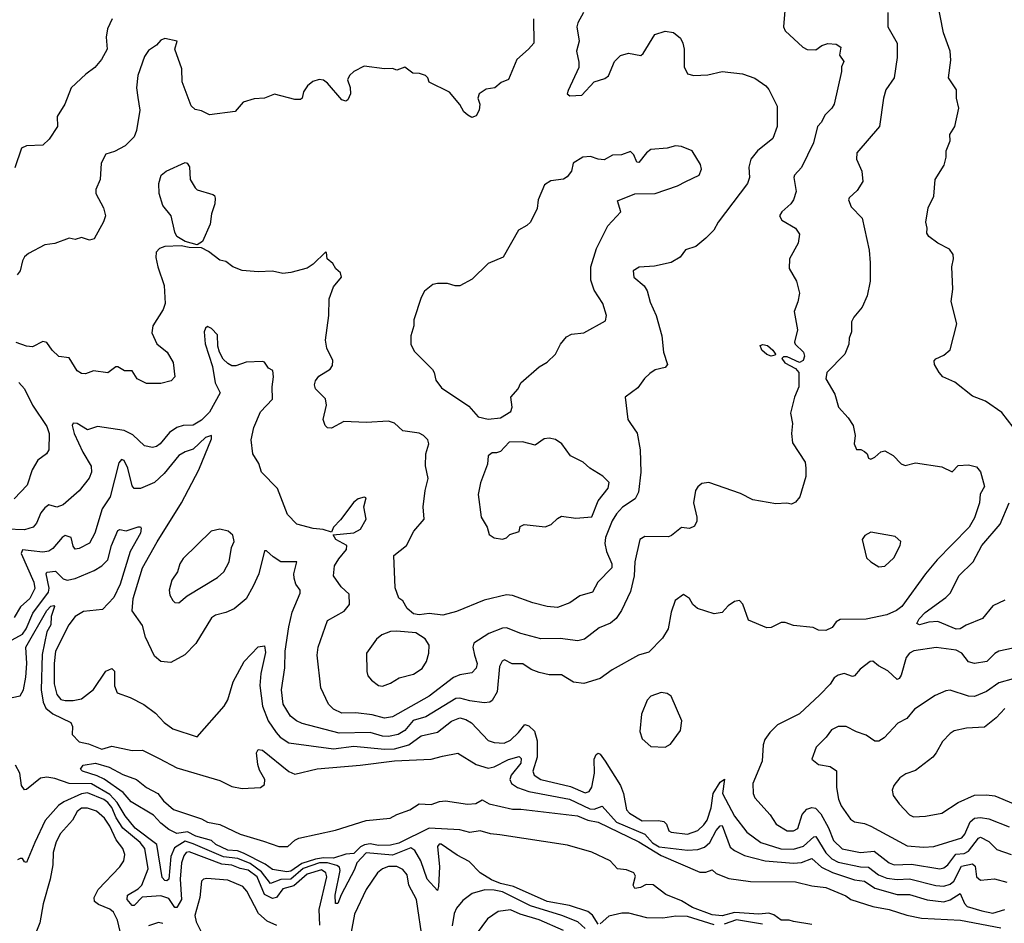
# Model space of a CAD drawing. Extents: x 1995161 to 2088924, y 769148 to 906007.
# Tile 130 of 256: x 2019012 to 2023852, y 844287 to 848730. Entities that reach past the tile are written whole.
import ezdxf

# ---------------------------------------------------------------- set-up
doc = ezdxf.new("R2010")
doc.units = 0

msp = doc.modelspace()

# ---------------------------------------------------------------- linework, layer by layer
at = {"layer": '0CON20XD'}
for points in [[(2023895, 846726), (2023839.1, 846799.1), (2023760, 846855), (2023695, 846879.5), (2023608.4, 846948.4), (2023550, 846975), (2023530.8, 846995), (2023508.8, 847035), (2023506.7, 847053.3), (2023515, 847062.5), (2023555, 847081.2), (2023585, 847107.5), (2023618.8, 847235), (2023590.6, 847345), (2023598.6, 847405), (2023593.8, 847515), (2023602, 847555), (2023600, 847575), (2023581.7, 847601.7), (2023525, 847631.2), (2023480, 847665), (2023470.7, 847680.7), (2023473.3, 847705), (2023466, 847735), (2023477.1, 847805), (2023505, 847862.5), (2023511.2, 847945), (2023555.8, 848014.2), (2023566.2, 848055), (2023566.7, 848085), (2023586.1, 848133.9), (2023583.8, 848165), (2023608.8, 848205), (2023627.5, 848295), (2023616.7, 848345), (2023616, 848385), (2023577.1, 848445), (2023588.3, 848531.7), (2023586.2, 848575), (2023552.7, 848665), (2023520, 848835)], [(2023279.2, 848765), (2023279.4, 848695), (2023325.5, 848615), (2023325.6, 848545), (2023310, 848445), (2023270, 848385), (2023257.3, 848345), (2023237.5, 848205), (2023126.7, 848075), (2023125.6, 848045), (2023151.2, 847985), (2023155.8, 847935), (2023129.1, 847890.9), (2023088.8, 847855), (2023086.2, 847845), (2023099.5, 847809.5), (2023153.9, 847753.9), (2023187.4, 847597.4), (2023193.1, 847535), (2023192.5, 847445), (2023178.3, 847371.7), (2023153.2, 847316.8), (2023112.1, 847267.9), (2023100.8, 847245), (2023100, 847195), (2023089.2, 847165), (2023088, 847135), (2023067.5, 847085), (2022978.8, 846995), (2022974.4, 846965), (2023018.6, 846888.6), (2023036, 846825), (2023085, 846772), (2023108.1, 846735), (2023118.6, 846685), (2023114.2, 846644.2), (2023125, 846617.5), (2023146.4, 846616.4), (2023165, 846607.5), (2023177.5, 846595), (2023183.6, 846573.6), (2023195, 846570), (2023215, 846578.8), (2023245, 846606), (2023265, 846610), (2023305, 846587.1), (2023345, 846545.8), (2023365, 846538), (2023415, 846552), (2023545, 846532), (2023595, 846507.5), (2023625, 846538), (2023675, 846540.8), (2023715, 846531.2), (2023735, 846507.5), (2023754, 846435), (2023733.1, 846396.9), (2023730, 846355), (2023705, 846281.2), (2023679.4, 846235), (2023595, 846150), (2023522.1, 846075), (2023464.6, 846005), (2023347.9, 845845), (2023321.1, 845825), (2023275, 845803.5), (2023173.1, 845783.1), (2023045, 845781.2), (2023025, 845770), (2023005, 845742.5), (2022975, 845727.5), (2022938.3, 845728.3), (2022911.7, 845741.7), (2022815, 845752), (2022775, 845766.7), (2022755, 845766.7), (2022705, 845742.5), (2022685, 845740), (2022595, 845777.5), (2022565.9, 845855.9), (2022550, 845875), (2022525, 845870), (2022495, 845848.8), (2022465, 845816.2), (2022425, 845808.8), (2022344.5, 845834.5), (2022321.2, 845855), (2022303.8, 845885), (2022275, 845903.3), (2022234, 845875), (2022215, 845817.5), (2022200, 845735), (2022171.3, 845688.7), (2022105, 845620), (2022054.4, 845605.6), (2021925, 845534.3), (2021865, 845490.6), (2021785, 845466.9), (2021735, 845472.5), (2021675, 845509.4), (2021615, 845508.5), (2021565, 845520), (2021526, 845536), (2021485, 845562.5), (2021433.4, 845563.4), (2021395, 845582.5), (2021383.7, 845576.3), (2021370.8, 845549.2), (2021358.7, 845425), (2021335, 845382.2), (2021323.3, 845375), (2021295, 845372), (2021225, 845380.5), (2021175, 845394.7), (2021155, 845393.1), (2021008.1, 845301.9), (2020946.2, 845283.8), (2020904.6, 845235.4), (2020872.9, 845215), (2020824.8, 845205.2), (2020795, 845207.8), (2020735, 845225.9), (2020582.9, 845222.9), (2020400.3, 845270.3), (2020372.2, 845282.2), (2020342.9, 845305), (2020307.4, 845365), (2020299.5, 845435), (2020315.8, 845544.2), (2020316.7, 845625), (2020335.4, 845745), (2020352.1, 845817.9), (2020391.1, 845911.1), (2020390, 845925), (2020369.6, 845955), (2020360.4, 845985), (2020359.3, 846005), (2020374.1, 846064.1), (2020295, 846065.4), (2020258.4, 846088.4), (2020225, 846119.2), (2020215, 846118), (2020187.7, 846005), (2020159.6, 845945), (2020125, 845882.5), (2020066.3, 845833.7), (2020025.3, 845814.7), (2019975, 845802.2), (2019955, 845790), (2019877.4, 845662.6), (2019823.4, 845606.6), (2019755, 845570), (2019705, 845574.2), (2019675, 845601.2), (2019630, 845695), (2019615, 845751.2), (2019565, 845823.3), (2019569.7, 845885), (2019616, 846035), (2019687.3, 846162.7), (2019807, 846355), (2019892.3, 846517.7), (2019955, 846668.8), (2019955, 846685.6), (2019925, 846675.4), (2019865, 846617.9), (2019825, 846605.4), (2019795, 846587.9), (2019721.5, 846498.5), (2019675.4, 846455), (2019605, 846424.6), (2019575.5, 846425.5), (2019565, 846437.5), (2019543.2, 846525), (2019525, 846562.9), (2019512.5, 846567.5), (2019498.9, 846551.1), (2019455.9, 846385), (2019417.7, 846325), (2019381.1, 846205), (2019355, 846157.1), (2019305, 846130.6), (2019285, 846127.5), (2019275, 846142), (2019264.6, 846184.6), (2019235, 846194.5), (2019220, 846185), (2019175, 846129.6), (2019155, 846116.7), (2019125, 846111.7), (2019068.6, 846118.6)], [(2022772.5, 848775), (2022766, 848695), (2022774.2, 848675), (2022861.2, 848595), (2022883, 848583), (2022925, 848582.5), (2022955, 848603.3), (2022985, 848613.3), (2023025, 848610), (2023047.5, 848595), (2023042.5, 848555), (2023062.5, 848525), (2023051.7, 848498.3), (2023051.2, 848475), (2023015.6, 848315), (2023004.3, 848295), (2022969.3, 848260.7), (2022953.7, 848226.3), (2022933.6, 848205), (2022913.1, 848125), (2022855, 848004.2), (2022820, 847965), (2022816.9, 847955), (2022828.1, 847885), (2022815.6, 847845), (2022801.9, 847825), (2022757.5, 847785), (2022746.2, 847765), (2022758.8, 847745), (2022825.6, 847705), (2022844.5, 847675), (2022838.7, 847631.3), (2022795.7, 847555), (2022795, 847507.5), (2022830, 847445), (2022844.4, 847385), (2022837.5, 847342.5), (2022818.6, 847295), (2022835.8, 847205), (2022820, 847145), (2022824.1, 847134.1), (2022864.2, 847095), (2022869.1, 847075), (2022862.5, 847055), (2022845, 847044), (2022785, 847072.5), (2022766.7, 847073.3), (2022757.5, 847065), (2022772.6, 847042.6), (2022825.7, 847015.7), (2022842, 846995), (2022841.9, 846925), (2022820.8, 846875), (2022801.4, 846795), (2022811.2, 846745), (2022806, 846695), (2022810.3, 846650.3), (2022872.5, 846555), (2022876.2, 846525), (2022876.1, 846483.9), (2022847.5, 846385), (2022825, 846357.5), (2022805, 846347.5), (2022783.6, 846353.6), (2022729.3, 846349.3), (2022615, 846369.2), (2022555, 846400), (2022400, 846455), (2022365, 846450), (2022345, 846433.3), (2022334.3, 846415.7), (2022324, 846355), (2022340.8, 846285), (2022340, 846265), (2022329.5, 846240.5), (2022305, 846228.8), (2022265, 846233.8), (2022216.7, 846193.3), (2022201.7, 846188.3), (2022085, 846189.4), (2022060, 846175), (2022035.3, 846065), (2022032.3, 845995), (2022015, 845918.8), (2021970, 845825), (2021943.2, 845786.8), (2021916.6, 845763.4), (2021859.8, 845740.2), (2021788, 845685), (2021755, 845676.2), (2021668.1, 845688.1), (2021573.9, 845686.1), (2021475, 845712.7), (2021405, 845740.7), (2021385, 845739.1), (2021317.7, 845712.3), (2021244.4, 845665), (2021238.9, 845645), (2021247.5, 845605), (2021260.8, 845565), (2021255, 845542.5), (2021235, 845519.4), (2021175, 845508.5), (2021145, 845496), (2021025, 845404.7), (2020845, 845302), (2020805, 845296.5), (2020745, 845311.6), (2020665, 845321.8), (2020595, 845320.4), (2020555, 845340.5), (2020530.6, 845365), (2020492.5, 845445), (2020473.8, 845605), (2020478.5, 845645), (2020525, 845776.2), (2020607.4, 845822.6), (2020633.5, 845855), (2020631.1, 845905), (2020591.5, 845941.5), (2020554.3, 845995), (2020558.6, 846045), (2020580.8, 846079.2)], [(2021783.9, 848766.1), (2021755.5, 848715), (2021750.8, 848695), (2021762.3, 848625), (2021749.6, 848575), (2021760.6, 848520.6), (2021759.6, 848495), (2021707.8, 848382.2), (2021703.8, 848365), (2021715.9, 848355.9), (2021775, 848358.6), (2021835.8, 848425), (2021888.9, 848441.1), (2021906.2, 848453.8), (2021935.8, 848525), (2021965, 848554.3), (2022005, 848566), (2022065, 848553.8), (2022076.6, 848563.4), (2022133.2, 848656.8), (2022185, 848674), (2022225, 848667.5), (2022259.4, 848639.4), (2022272.2, 848615), (2022277.9, 848585), (2022277.6, 848497.6), (2022295, 848464), (2022325, 848455.7), (2022395, 848459.2), (2022465, 848475.7), (2022565, 848464.3), (2022625, 848442.5), (2022680, 848405), (2022695, 848386.7), (2022735.8, 848305), (2022735.6, 848205), (2022713.8, 848146.2), (2022638.5, 848085), (2022605.3, 848044.7), (2022595.5, 848005), (2022599.5, 847955), (2022588.9, 847925), (2022445.6, 847735), (2022424.4, 847695.6), (2022384.5, 847655.5), (2022335.7, 847614.3), (2022285, 847598.8), (2022257.7, 847562.3), (2022215, 847536.7), (2022132.4, 847517.6), (2022056.3, 847513.7), (2022028.1, 847495), (2022031.5, 847465), (2022080.9, 847420.9), (2022096.5, 847396.5), (2022111.2, 847341.2), (2022140.4, 847275), (2022168.6, 847175), (2022176.2, 847095), (2022196.2, 847035), (2022185, 847020), (2022135, 847008.8), (2022109.7, 846990.3), (2022083.5, 846966.5), (2022049.8, 846920.2), (2021987.5, 846875), (2022001.1, 846765), (2022015, 846744.4), (2022046.8, 846696.8), (2022061.9, 846615), (2022065.5, 846505), (2022053.3, 846406.7), (2022037.5, 846375), (2021975, 846333.8), (2021945, 846300.4), (2021925, 846266.2), (2021891.8, 846185), (2021887.9, 846155), (2021896.4, 846115), (2021922.4, 846055), (2021922.2, 846035), (2021853.6, 845965), (2021828, 845915), (2021765, 845896.7), (2021716.6, 845863.4), (2021655, 845840.8), (2021605, 845844.4), (2021535, 845862.5), (2021435, 845899.2), (2021405, 845901.9), (2021295, 845875.5), (2021159.3, 845820.7)], [(2019466.9, 848735), (2019444, 848685), (2019437.5, 848645), (2019441.2, 848585), (2019414.2, 848535), (2019382, 848495), (2019337, 848463), (2019264.2, 848395), (2019233.5, 848315), (2019195.8, 848255), (2019197.1, 848205), (2019157.4, 848142.6), (2019125, 848112.5), (2019045, 848110), (2019021.1, 848098.9), (2018988, 848002)], [(2021537.5, 848735), (2021539.2, 848615), (2021513.8, 848585), (2021456, 848535), (2021415, 848436), (2021378.8, 848421.2), (2021347.5, 848395), (2021305, 848388), (2021271.2, 848365), (2021263.8, 848345), (2021274, 848315), (2021270.8, 848285), (2021255, 848256.7), (2021235, 848250), (2021215, 848260), (2021195, 848276.7), (2021175, 848313.3), (2021125, 848373.8), (2021025, 848423.8), (2021017.5, 848445), (2021006.1, 848456.1), (2020976.4, 848466.4), (2020945, 848467.5), (2020905, 848496.7), (2020865, 848482.5), (2020845, 848490), (2020805, 848488.8), (2020705, 848502.5), (2020653.8, 848476.2), (2020632.5, 848455), (2020624, 848435), (2020636.1, 848396.1), (2020637.5, 848365), (2020625, 848336.7), (2020615, 848328.8), (2020595, 848336.2), (2020525, 848418.8), (2020505, 848433.3), (2020484.2, 848435.8), (2020453, 848427), (2020426.2, 848405), (2020407.5, 848375), (2020400, 848345), (2020391.7, 848338.3), (2020365, 848337.5), (2020265, 848363.3), (2020216, 848344), (2020165, 848340.6), (2020111.2, 848325), (2020070.5, 848279.5), (2019945, 848262.9), (2019905, 848282.5), (2019875, 848289.2), (2019855, 848306), (2019810.5, 848425), (2019808.7, 848488.7), (2019773.8, 848585), (2019786, 848625), (2019725, 848636.9), (2019705, 848629.2), (2019684.3, 848605.7), (2019645, 848579.2), (2019625, 848550), (2019593.3, 848455), (2019586.9, 848395), (2019591.9, 848348.1), (2019602.5, 848285), (2019586.5, 848185), (2019575.3, 848154.7), (2019530, 848110), (2019477.6, 848082.4), (2019435, 848068.8), (2019411.9, 848025), (2019407.5, 847945), (2019386, 847895), (2019385.9, 847875.9), (2019424, 847805), (2019433.3, 847765), (2019423.9, 847736.1), (2019377.7, 847652.3), (2019355, 847646.7), (2019315, 847660), (2019285, 847650), (2019255, 847656.7), (2019185, 847630), (2019135, 847623.3), (2019055, 847580), (2019036.3, 847563.7), (2019025.6, 847545), (2019014.3, 847495), (2019000, 847475)], [(2021315, 846765.6), (2021375, 846772), (2021426.7, 846803.3), (2021433.1, 846825), (2021425.6, 846875), (2021462.2, 846915), (2021475.8, 846945), (2021565, 847024), (2021604.5, 847045.5), (2021645, 847086), (2021670, 847135), (2021699.4, 847170.6), (2021725, 847184.2), (2021785, 847191.2), (2021890.7, 847249.3), (2021896.2, 847275), (2021878.8, 847335), (2021835, 847400), (2021818.8, 847448.8), (2021819.4, 847515), (2021847.5, 847605), (2021903.2, 847716.8), (2021966.2, 847785), (2021950.8, 847839.2), (2022035, 847873.3), (2022135, 847876.2), (2022245, 847912.5), (2022285.6, 847934.4), (2022352.5, 847965), (2022363.3, 847995), (2022357.7, 848017.7), (2022317.5, 848085), (2022265, 848107.5), (2022235, 848110), (2022195, 848098), (2022115, 848091.2), (2022093.3, 848075), (2022055, 848027.5), (2022045, 848030), (2022031.2, 848065), (2022015, 848082.5), (2021970, 848065), (2021925.9, 848064.1), (2021885, 848041.2), (2021855, 848043.8), (2021818.3, 848058.3), (2021780, 848055), (2021732.5, 848025), (2021723.8, 847985), (2021702.3, 847957.7), (2021685, 847946.7), (2021622.7, 847937.3), (2021591.9, 847918.1), (2021561.2, 847845), (2021555, 847802.5), (2021522.5, 847735), (2021505, 847717.5), (2021463.3, 847695), (2021387.7, 847562.3), (2021315, 847531.2), (2021236.7, 847455), (2021175, 847422), (2021152.3, 847422.3), (2021115, 847433.8), (2021065, 847433.8), (2021042.3, 847427.7), (2021002.5, 847395), (2020986.2, 847363.8), (2020950, 847255), (2020950, 847225), (2020934.1, 847175.9), (2020934, 847135), (2020951.2, 847101.2), (2021040.3, 847010.3), (2021050, 846995), (2021057, 846957), (2021085, 846920), (2021219.3, 846829.3), (2021265, 846778), (2021315, 846765.6)], [(2019885, 847622.5), (2019825, 847639.2), (2019784.7, 847664.7), (2019774.4, 847685), (2019755.8, 847765), (2019716.2, 847816.2), (2019698.2, 847875), (2019695.6, 847925), (2019707.1, 847965), (2019732, 847985), (2019825, 848027.5), (2019835, 848024), (2019846.2, 848006.2), (2019849.5, 847945), (2019875, 847903.3), (2019885, 847893.8), (2019960.7, 847870.7), (2019970, 847865), (2019973, 847853), (2019972, 847825), (2019954.4, 847775), (2019948.8, 847725), (2019911.1, 847638.9), (2019885, 847622.5)], [(2021159.3, 845820.7), (2021091.7, 845801.7), (2021025, 845810), (2020975, 845803.8), (2020948.3, 845808.3), (2020915.9, 845835.9), (2020895, 845873.3), (2020875, 845886.7), (2020856.8, 845936.8), (2020851.2, 846095), (2020912.9, 846145), (2020949.2, 846215), (2020999.4, 846275), (2020995.6, 846335), (2021005.6, 846415), (2021020.5, 846475), (2021007.2, 846537.2), (2021007.9, 846595), (2021023.1, 846645), (2021017.5, 846665), (2020997.5, 846685), (2020975, 846696.5), (2020895, 846708.6), (2020855, 846746), (2020825, 846755.7), (2020715, 846750), (2020605, 846754), (2020545, 846722), (2020525, 846723.8), (2020513.8, 846735), (2020503.3, 846765), (2020520, 846835), (2020515, 846866.2), (2020466, 846915), (2020460.8, 846935), (2020466, 846955), (2020482.4, 846977.6), (2020537.4, 847012.6), (2020549.7, 847030.3), (2020552, 847055), (2020521.9, 847115), (2020515.6, 847155), (2020532.2, 847275), (2020532.9, 847357.1), (2020553.9, 847416.1), (2020594.2, 847465), (2020588.8, 847485), (2020565.9, 847505.9), (2020551.2, 847531.2), (2020523.3, 847555), (2020520, 847585), (2020515, 847587.5), (2020455, 847528.5), (2020425, 847508.1), (2020345, 847486.5), (2020305, 847481.9), (2020255, 847494.5), (2020185, 847490.3), (2020105, 847496.4), (2020060, 847515), (2020025, 847541.2), (2019995, 847548), (2019940.3, 847590.3), (2019905, 847608.8), (2019845, 847610), (2019805, 847618.9), (2019725, 847615.4), (2019700, 847605), (2019682.4, 847587.6), (2019681.7, 847561.7), (2019691.2, 847515), (2019722.8, 847422.8), (2019727.3, 847335), (2019716.7, 847305), (2019665.7, 847225), (2019661.2, 847191.2), (2019685.7, 847135.7), (2019736.2, 847095), (2019766.2, 847045), (2019774, 846975), (2019756.2, 846955), (2019705, 846942.1), (2019635, 846941.8), (2019590, 846965), (2019565, 847003.3), (2019526.4, 847003.6), (2019495, 847023.3), (2019485, 847023.3), (2019445, 846994), (2019375, 847003.3), (2019335, 846989.4), (2019315, 846990), (2019295, 847004.2), (2019255, 847067.5), (2019205, 847074.2), (2019171.4, 847105), (2019145, 847143.8), (2019125, 847147.5), (2019075, 847121.5), (2019045, 847125.4), (2018995, 847142.9)], [(2020580.8, 846079.2), (2020617.8, 846125), (2020619.4, 846145), (2020566.2, 846175), (2020552.5, 846197.5), (2020655, 846208), (2020686.7, 846225), (2020715.8, 846275), (2020704.2, 846335.8), (2020715, 846380), (2020705, 846382.5), (2020675, 846373.8), (2020655, 846358), (2020589.5, 846270.5), (2020554, 846235), (2020545, 846210), (2020504.3, 846224.3), (2020455, 846227.9), (2020375, 846249.6), (2020327.6, 846297.6), (2020279.4, 846425), (2020200, 846505), (2020187.9, 846547.9), (2020158.1, 846595), (2020149.4, 846665), (2020162.5, 846725), (2020195, 846802.9), (2020254.5, 846865), (2020252.2, 846925), (2020259.2, 846975), (2020256.1, 847006.1), (2020235, 847017.5), (2020215.9, 847045.9), (2020205, 847050), (2020125, 847047.1), (2020075, 847028), (2020055, 847028.8), (2020035, 847039.2), (2020011.4, 847061.4), (2019994.1, 847095), (2019986.2, 847125), (2019985, 847180), (2019955, 847212), (2019935, 847222), (2019925, 847213.8), (2019918.5, 847195), (2019923.3, 847136.7), (2019959.2, 847025), (2019972.8, 846945), (2019996.9, 846895), (2019945, 846800), (2019905, 846761.2), (2019865, 846737.3), (2019815, 846734.7), (2019784.7, 846725.3), (2019749.1, 846700.9), (2019703.1, 846645), (2019685, 846631.8), (2019665, 846626.7), (2019625, 846635.7), (2019568.2, 846688.3), (2019525, 846710.4), (2019395, 846730), (2019345, 846712.9), (2019295, 846744.5), (2019275, 846746.5), (2019269.5, 846735), (2019279.7, 846695), (2019323, 846603), (2019363.1, 846535), (2019364.3, 846505), (2019353.6, 846476.4), (2019305, 846412.9), (2019225, 846345.6), (2019195, 846333.1), (2019155, 846344.4), (2019135, 846330.9), (2019116.7, 846305), (2019095, 846254.3), (2019077.5, 846235), (2019035, 846222.7), (2018945, 846225.2)], [(2022705, 847076.2), (2022685, 847084.2), (2022660, 847105), (2022651.2, 847128.8), (2022665, 847133.8), (2022687.5, 847127.5), (2022713.3, 847105), (2022727.5, 847085), (2022725, 847080), (2022705, 847076.2)], [(2019007.1, 846947.1), (2019035.7, 846915), (2019074.7, 846834.7), (2019145, 846730), (2019157.5, 846695), (2019155.8, 846615), (2019144.4, 846595.6), (2019100.6, 846565), (2019072.7, 846517.3), (2019048.7, 846441.3), (2018985, 846374.4)], [(2021385, 846176.2), (2021405, 846182.5), (2021421.7, 846198.3), (2021466.4, 846213.6), (2021471.7, 846238.3), (2021491.4, 846248.6), (2021595, 846237.5), (2021625, 846248), (2021655, 846278), (2021675, 846289.2), (2021745, 846279.2), (2021825, 846286.2), (2021856.1, 846363.9), (2021905, 846427.5), (2021910, 846455), (2021878.8, 846485), (2021814.4, 846524.4), (2021781.2, 846555), (2021720, 846585), (2021676.2, 846645), (2021645, 846665.8), (2021615, 846672), (2021590.7, 846669.3), (2021545, 846637.5), (2021483.9, 846653.9), (2021417.5, 846652.5), (2021375, 846607.5), (2021355, 846600), (2021335, 846601.2), (2021314.3, 846585.7), (2021312, 846545), (2021277.7, 846452.3), (2021265.8, 846395), (2021280.6, 846285), (2021310, 846235), (2021319.3, 846199.3), (2021345, 846182), (2021385, 846176.2)], [(2023855, 845875.4), (2023795, 845848.2), (2023745, 845785.6), (2023665, 845753.1), (2023635, 845734.7), (2023615, 845733.7), (2023525, 845771.1), (2023481.5, 845768.5), (2023435, 845754.5), (2023421.7, 845761.7), (2023433.1, 845785), (2023462.7, 845815), (2023565, 845888.9), (2023587.8, 845912.2), (2023628.5, 845995), (2023698.5, 846065), (2023742, 846145), (2023830.8, 846249.2), (2023875, 846354)], [(2018975, 845681.2), (2019025, 845709.2), (2019043.6, 845735), (2019077.1, 845812.9), (2019153.6, 845915), (2019157, 845935), (2019142.8, 846005), (2019146.1, 846013.9), (2019188.6, 846018.6), (2019225, 845980.6), (2019245, 845974.3), (2019285, 845982), (2019378.8, 846021.2), (2019415, 846044.6), (2019445.2, 846074.8), (2019464, 846145), (2019495, 846219.2), (2019505, 846224.2), (2019535, 846216.9), (2019595, 846236), (2019605, 846236), (2019609.5, 846229.5), (2019606.2, 846205), (2019554.5, 846115.5), (2019505.1, 845955), (2019475, 845888.7), (2019419.2, 845830.8), (2019325, 845820.9), (2019285, 845795.3), (2019254.3, 845755), (2019188.2, 845625), (2019180.7, 845565), (2019181.4, 845465), (2019195, 845412.9), (2019215, 845388.2), (2019235, 845382.1), (2019275, 845382.2), (2019315, 845391.6), (2019375, 845437.3), (2019435, 845527.5), (2019465, 845540.8), (2019477.4, 845527.4), (2019478.5, 845455), (2019491.1, 845421.1), (2019555, 845398.1), (2019622.7, 845362.7), (2019680.3, 845320.3), (2019722.5, 845275), (2019765, 845244.3), (2019885, 845204), (2020017.1, 845355), (2020034.6, 845385.4), (2020060.9, 845475), (2020115.8, 845575), (2020185, 845647.1), (2020215, 845651.4), (2020220.9, 845619.1), (2020197.7, 845515), (2020192.7, 845457.3), (2020206.3, 845355), (2020233.4, 845283.4), (2020272.2, 845225), (2020292.9, 845202.9), (2020335.2, 845175.2), (2020555, 845144.8), (2020655, 845157.7), (2020805, 845143), (2020855, 845145.7), (2020924.9, 845165.1), (2020985, 845209.2), (2021065, 845227.8), (2021135, 845281.1), (2021175, 845296.8), (2021205, 845289.5), (2021233.4, 845273.4), (2021315, 845186.9), (2021345, 845176.2), (2021393.1, 845173.1), (2021425, 845187.9), (2021464.4, 845225), (2021495, 845264.3), (2021515, 845258.6), (2021542, 845232), (2021556.4, 845185), (2021555.3, 845105), (2021534.7, 845035), (2021540.5, 845015), (2021573.7, 844993.7), (2021719.5, 844959.5), (2021791.9, 844928.1), (2021811.5, 844935), (2021825, 844956), (2021836.7, 845025), (2021835.9, 845094.1), (2021845, 845117.5), (2021855, 845124.2), (2021865, 845119.2), (2021889.2, 845085), (2021964.4, 844964.4), (2021979.4, 844925), (2021994.5, 844845), (2022009.1, 844829.1), (2022071.4, 844791.4), (2022152.8, 844792.8), (2022177.7, 844787.7), (2022191.5, 844775), (2022202.6, 844742.6), (2022215, 844735.7), (2022295, 844725.3), (2022345, 844743.2), (2022375, 844771.1), (2022390.8, 844795), (2022410.2, 844855), (2022420, 844925), (2022455, 844982), (2022475.8, 844995.8), (2022466.4, 844925), (2022525, 844813.9), (2022586.1, 844736.1), (2022654.5, 844685), (2022753.7, 844653.7), (2022815, 844651.8), (2022865, 844666.5), (2022915, 844712.8), (2022925, 844714.6), (2022975, 844633.5), (2023004.3, 844604.3), (2023035, 844588), (2023144.9, 844564.9), (2023185, 844564.1), (2023232.8, 844525), (2023275, 844509.4), (2023325, 844502.1), (2023385, 844506.7), (2023515, 844472.6), (2023555, 844470.2), (2023585, 844479.1), (2023603, 844495), (2023641.8, 844568.2), (2023695, 844579), (2023709, 844569), (2023715.3, 844515.3), (2023735, 844499.5), (2023803.7, 844506.3), (2023865, 844488.8)], [(2019795, 845862.5), (2019835, 845896.7), (2019985, 845987.9), (2020016.2, 846015), (2020041.8, 846065), (2020053.1, 846135), (2020066.9, 846165), (2020059.2, 846195), (2020036, 846215), (2019995, 846226), (2019953.3, 846215), (2019815, 846081.5), (2019799.5, 846055), (2019788.4, 846015), (2019760, 845975), (2019746.2, 845925), (2019750.2, 845900.2), (2019765, 845873.8), (2019775, 845864.2), (2019795, 845862.5)], [(2023235, 846040), (2023265, 846043.8), (2023308, 846085), (2023340, 846145), (2023343.3, 846165), (2023315, 846188.8), (2023195, 846211.2), (2023166.1, 846193.9), (2023152.5, 846175), (2023173.8, 846085), (2023195, 846063.8), (2023235, 846040)], [(2019068.6, 846118.6), (2019025, 846123.1), (2019018.6, 846105), (2019081.9, 845965), (2019086.1, 845933.9), (2019061.6, 845885), (2019016.1, 845843.9), (2018985, 845791.5)], [(2018975, 845397.8), (2019013.6, 845405), (2019029.9, 845435), (2019042.4, 845497.6), (2019047.2, 845565), (2019041.6, 845645), (2019145, 845826), (2019165, 845847.3), (2019179.1, 845849.1), (2019182.5, 845845), (2019166.7, 845795), (2019165.8, 845755), (2019145, 845721.2), (2019121.7, 845608.3), (2019118.1, 845435), (2019126.9, 845375), (2019140, 845345), (2019175, 845316.8), (2019264.1, 845274.1), (2019272.3, 845255), (2019270, 845215), (2019305, 845179), (2019349.9, 845169.9), (2019415, 845143.6), (2019465, 845158.6), (2019565, 845136.9), (2019615, 845138.1), (2019697.9, 845097.9), (2019785, 845051.9), (2019995, 844989.2), (2020055, 844959.5), (2020105, 844950.6), (2020195, 844955.7), (2020215, 844970), (2020217.3, 844995), (2020190.7, 845040.7), (2020182, 845068), (2020176.5, 845125), (2020185, 845141.4), (2020205, 845137.9), (2020335, 845033.3), (2020365, 845020.6), (2020473.5, 845046.5), (2020685, 845064.2), (2020855, 845086.1), (2021033.8, 845093.8), (2021090.4, 845109.6), (2021165, 845124.5), (2021255, 845068.2), (2021315, 845050.3), (2021345, 845056.2), (2021415, 845092.7), (2021467.2, 845107.2), (2021476.9, 845096.9), (2021474.8, 845075), (2021427.5, 845015), (2021421.9, 844995), (2021429.1, 844975), (2021459.2, 844955), (2021515, 844935.7), (2021715, 844898.1), (2021815, 844849.5), (2021835, 844848.6), (2021875, 844863.3), (2021945, 844784.6), (2022085.5, 844725.5), (2022122.7, 844682.7), (2022155, 844664), (2022293.8, 844646.2), (2022345, 844649.8), (2022378.3, 844661.7), (2022403.7, 844685), (2022435, 844743.2), (2022455, 844767.3), (2022465, 844768.5), (2022505, 844661.5), (2022524.8, 844644.8), (2022575, 844621), (2022676.2, 844595), (2022816.3, 844583.7), (2022854.1, 844585.9), (2022905, 844605.4), (2022954, 844564), (2023007.5, 844537.5), (2023115, 844501.5), (2023165, 844494.8), (2023215, 844460.3), (2023325, 844428.5), (2023385, 844428.4), (2023473.4, 844403.4), (2023555, 844392.8), (2023585, 844402.4), (2023635, 844434.5), (2023656.4, 844385), (2023669.6, 844369.6), (2023741.6, 844348.4), (2023795, 844337.5), (2023855, 844355.8)], [(2020795, 845452.9), (2020835, 845468.1), (2020876.7, 845495), (2020947.3, 845512.7), (2020989.6, 845540.4), (2021011.8, 845575), (2021023.3, 845615), (2021024.2, 845655), (2021005.7, 845685.7), (2020960, 845715), (2020865, 845724), (2020835, 845722), (2020792.5, 845705), (2020765.8, 845684.2), (2020717.1, 845615), (2020717.8, 845525), (2020723.8, 845503.8), (2020742, 845482), (2020775, 845457.1), (2020795, 845452.9)], [(2023965, 845654.5), (2023825, 845625.6), (2023805, 845614.3), (2023765.7, 845575), (2023705, 845564.4), (2023675, 845573.1), (2023643.1, 845615), (2023615, 845630.9), (2023517.1, 845642.9), (2023407.8, 845627.8), (2023385, 845615.6), (2023368.6, 845595), (2023345, 845508), (2023335, 845490.8), (2023325, 845485.8), (2023279.1, 845529.1), (2023232.7, 845552.7), (2023205, 845576.2), (2023192.5, 845575), (2023143.2, 845536.8), (2023115, 845503.3), (2023105, 845501.2), (2023065, 845515.7), (2023035, 845508), (2023016.2, 845495), (2022995, 845463.8), (2022945, 845411.2), (2022845, 845318), (2022737, 845263), (2022698.9, 845225), (2022675, 845190.8), (2022666.2, 845165), (2022662.1, 845085), (2022616.5, 844975), (2022616.9, 844925), (2022625.7, 844905), (2022701.2, 844821.2), (2022730, 844775), (2022785, 844741.3), (2022815, 844742.2), (2022836.7, 844753.3), (2022857.6, 844822.4), (2022881.2, 844848.8), (2022905, 844856.6), (2022924.2, 844854.2), (2022949.8, 844825), (2022987.4, 844757.4), (2023012.7, 844695), (2023055, 844653.9), (2023144.8, 844634.8), (2023211.4, 844641.3), (2023285, 844585.3), (2023310, 844575), (2023395, 844577.9), (2023535, 844554.8)], [(2023895, 845490), (2023825, 845470), (2023763.6, 845426.4), (2023705, 845401.8), (2023675, 845403.9), (2023585, 845432.9), (2023565, 845430.5), (2023512.6, 845407.4), (2023410.1, 845339.9), (2023372.9, 845295), (2023329.1, 845270.9), (2023260.9, 845199.1), (2023235, 845182.5), (2023215, 845183.1), (2023172.4, 845212.4), (2023125, 845228.9), (2023075, 845255.4), (2023035, 845255.4), (2023002.1, 845237.9), (2022976.9, 845203.1), (2022926.8, 845153.2), (2022906.2, 845095), (2022938.3, 845068.3), (2022995, 845057.5), (2023026.5, 845036.5), (2023026.8, 844955), (2023036.9, 844896.9), (2023050.4, 844865), (2023095, 844800), (2023115, 844785.5), (2023165, 844777.5), (2023195, 844765.5), (2023375, 844668.4), (2023455, 844661.8)], [(2022185, 845153.8), (2022211.2, 845168.8), (2022260, 845235), (2022266.4, 845283.6), (2022215, 845403.8), (2022195, 845417.1), (2022165, 845422.5), (2022115, 845403.8), (2022096.7, 845385), (2022069.2, 845315), (2022060.9, 845230.9), (2022071.2, 845195), (2022115, 845156.7), (2022185, 845153.8)], [(2023855, 845343.1), (2023812.4, 845297.6), (2023755, 845251.8), (2023666.7, 845246.7), (2023605, 845234), (2023585, 845221.2), (2023548.3, 845181.7), (2023517.5, 845125), (2023500, 845105), (2023415, 845038.9), (2023367.6, 845022.4), (2023337.5, 845002.5), (2023308.6, 844965), (2023301.2, 844941.2), (2023305.8, 844915), (2023334.3, 844875), (2023385, 844821.4), (2023405, 844811.5)], [(2022905, 844281.1), (2022816, 844296), (2022795, 844302.7), (2022755, 844302.7), (2022718.5, 844328.5), (2022695, 844337.4), (2022645, 844332.1), (2022525, 844339.8), (2022465, 844323.4), (2022415, 844329), (2022319.6, 844365), (2022265, 844397.5), (2022188.4, 844428.4), (2022125, 844477.1), (2022091.2, 844478.8), (2022063.9, 844463.9), (2022035, 844458.8), (2022028.1, 844475), (2022038.5, 844518.5), (2022030.6, 844535), (2021995, 844550.7), (2021950, 844555), (2021913.8, 844593.8), (2021825, 844637.7), (2021705, 844671.8), (2021372.6, 844722.6), (2021326.9, 844726.9), (2021275, 844741.5), (2021225, 844733.8), (2021175, 844747.5), (2021025, 844755.6), (2020875, 844681.5), (2020835, 844671.4), (2020775, 844669.7), (2020735, 844677.9), (2020707, 844673), (2020686.4, 844663.6), (2020655, 844630.5), (2020615, 844627.2), (2020555, 844608.2), (2020505, 844609.4), (2020466.7, 844603.3), (2020398.4, 844581.6), (2020345, 844543.4), (2020325, 844539.6), (2020255, 844552.1), (2020218.3, 844578.3), (2020111.8, 844631.8), (2020083, 844643), (2020035, 844647.7), (2019976.4, 844675), (2019954.8, 844694.8), (2019877.5, 844715), (2019837.3, 844737.3), (2019785, 844729), (2019745, 844748.4), (2019705, 844780), (2019669.7, 844819.7), (2019560.6, 844885), (2019520.6, 844930.6), (2019426.7, 844996.7), (2019393, 845013), (2019320, 845035), (2019310.8, 845045), (2019323.3, 845065), (2019385.4, 845074.6), (2019452, 845055), (2019518.5, 845018.5), (2019585.8, 844995), (2019634.6, 844954.6), (2019691.4, 844925), (2019718.8, 844888.8), (2019767.3, 844847.3), (2019905, 844801.6), (2019935, 844784), (2019995, 844773.3), (2020096.2, 844725), (2020210.4, 844690.4), (2020285, 844665.5), (2020330, 844665), (2020365, 844696), (2020384.5, 844705.5), (2020564.6, 844745.4), (2020715, 844792.9), (2020833.3, 844805), (2020865, 844822.9), (2020930, 844845), (2020975, 844874.2), (2021035, 844870.8), (2021075, 844886.9), (2021105, 844890), (2021213.2, 844873.2), (2021253.3, 844876.7), (2021285, 844894), (2021320, 844875), (2021435, 844848.5), (2021475, 844848.9), (2021754.1, 844815.9), (2021805, 844795.2), (2021855, 844784.4), (2022055, 844687.8), (2022165, 844620.1), (2022355, 844539.5), (2022385, 844538.5), (2022415, 844550.8), (2022435, 844532), (2022498, 844508), (2022605, 844493.1), (2022825, 844491.5), (2022905, 844471.5), (2022975, 844463.8), (2023072.2, 844422.2), (2023096.7, 844405), (2023205, 844370), (2023286.2, 844355), (2023373.1, 844326.9), (2023445, 844312.8), (2023636.9, 844303.1), (2023835, 844264.8)], [(2021855, 844282.7), (2021827.9, 844327.9), (2021805.4, 844345.4), (2021714.4, 844374.4), (2021605, 844395.1), (2021438.8, 844468.8), (2021375, 844483), (2021331.1, 844501.1), (2021275, 844536.2), (2021221.1, 844591.1), (2021162, 844622), (2021084.2, 844675.8), (2021074.3, 844675.7), (2021065.8, 844664.2), (2021076, 844565), (2021071.1, 844468.9), (2021065, 844448.8), (2021014.3, 844505), (2020983.3, 844595), (2020955, 844644.7), (2020935, 844658.3), (2020845, 844622.6), (2020715, 844633), (2020669, 844585), (2020658.1, 844551.9), (2020592.1, 844427.9), (2020575.3, 844385), (2020565, 844384.5), (2020561.9, 844425), (2020586.5, 844546.5), (2020583.3, 844563.3), (2020571.5, 844571.5), (2020525, 844585.3), (2020485, 844584.6), (2020405, 844557.2), (2020345, 844504), (2020295, 844502.8), (2020245, 844483.2), (2020200.2, 844540.2), (2020145, 844580.8), (2020085, 844605.8), (2020013.4, 844613.4), (2019865, 844677.7), (2019825, 844690.4), (2019772.2, 844657.8), (2019754.9, 844615), (2019745.9, 844504.1), (2019735, 844495.8), (2019725, 844498.4), (2019713.1, 844513.1), (2019685.5, 844675.5), (2019580.2, 844755), (2019530.1, 844815), (2019491.3, 844881.3), (2019455, 844920), (2019365, 844972.4), (2019255, 844974), (2019185, 844999.7), (2019145, 845006.6), (2019115, 845001), (2019045, 844945.5), (2019035, 844944.3), (2019020.5, 844965), (2019013.4, 845025), (2018992.2, 845065)], [(2019818.9, 844618.9), (2019806.6, 844585), (2019801.3, 844505), (2019807.3, 844405), (2019785, 844364.4), (2019775, 844364.4), (2019745, 844408.6), (2019705, 844422.3), (2019614.8, 844415.2), (2019575, 844375.4), (2019564.5, 844375), (2019540.7, 844405), (2019541.8, 844425), (2019595, 844456.4), (2019612.9, 844475), (2019644.1, 844555), (2019626.6, 844655), (2019603.7, 844685), (2019518.8, 844755), (2019485.9, 844805.9), (2019465, 844856.7), (2019445, 844882.1), (2019425, 844896.6), (2019345, 844929.2), (2019315, 844923.8), (2019229.2, 844885), (2019203.5, 844866.5), (2019137.6, 844792.4), (2019086.1, 844683.9), (2019045, 844586.7), (2019035, 844590), (2019025.6, 844605.6), (2019015, 844605.6), (2019000.6, 844599.4)], [(2023405, 844811.5), (2023465, 844814.5), (2023545, 844828.9), (2023625, 844882.1), (2023705, 844916.8), (2023765, 844919.6), (2023805, 844913.9), (2023895, 844877.1)], [(2019506.6, 844246.6), (2019492.6, 844302.6), (2019472.5, 844342.5), (2019455, 844357.6), (2019399.9, 844379.9), (2019379.6, 844395), (2019377.5, 844415), (2019397.1, 844452.9), (2019504.4, 844565), (2019523.3, 844595), (2019528.8, 844625), (2019518.9, 844655), (2019487, 844697), (2019455.5, 844765), (2019428.4, 844805), (2019389.4, 844839.4), (2019346, 844854), (2019315, 844853.2), (2019295, 844837.1), (2019271.4, 844795), (2019211.8, 844728.2), (2019191.8, 844688.2), (2019176.2, 844635), (2019175.4, 844575.4), (2019162, 844505), (2019127.5, 844382.5), (2019110.6, 844289.4), (2019075, 844199.2)], [(2023455, 844661.8), (2023505, 844664.7), (2023642.9, 844707.1), (2023657.7, 844725), (2023683.7, 844786.3), (2023705, 844803.9), (2023735, 844807.8), (2023775, 844800.5), (2023875, 844761.6)], [(2023535, 844554.8), (2023555, 844560.5), (2023575, 844575.3), (2023612.7, 844627.3), (2023655, 844630.6), (2023675, 844641.6), (2023725, 844706.6), (2023735, 844711.3), (2023775, 844689.7), (2023815, 844650.8), (2023885, 844625.4)], [(2020487.9, 844277.9), (2020484.8, 844355), (2020521.6, 844515), (2020516.1, 844535), (2020495, 844550.3), (2020425, 844528.7), (2020359, 844471), (2020305, 844457.1), (2020275, 844414.1), (2020255, 844408.9), (2020215, 844429), (2020178.6, 844515), (2020135, 844548.6), (2020095, 844556.8), (2020055, 844573.8), (2020005, 844577.6), (2019845, 844638.8), (2019830, 844635), (2019818.9, 844618.9)], [(2020993.5, 844195), (2020962.5, 844405), (2020924.6, 844475), (2020916.3, 844526.3), (2020895, 844552.2), (2020866.2, 844566.2), (2020825, 844567.1), (2020795, 844555.4), (2020770.5, 844535), (2020715, 844452.9), (2020657, 844333), (2020639.2, 844235)], [(2020276.4, 844276.4), (2020227.7, 844297.7), (2020185.9, 844335.9), (2020129.1, 844445), (2020108.7, 844468.7), (2020035, 844499.1), (2019931.8, 844508.2), (2019915.5, 844504.5), (2019905.5, 844494.5), (2019897.1, 844415), (2019873.4, 844325), (2019878.8, 844295), (2019904.7, 844244.7)], [(2021791.7, 844261.7), (2021755.3, 844295), (2021676.4, 844326.4), (2021523.4, 844373.4), (2021385, 844442.2), (2021345, 844450.7), (2021298.6, 844451.4), (2021236.5, 844433.5), (2021190.2, 844399.8), (2021158.9, 844361.1), (2021147.7, 844335), (2021137.4, 844275)], [(2021685, 844251.7), (2021565.4, 844305), (2021471.8, 844331.9), (2021425, 844352.8), (2021364.5, 844345.5), (2021311.4, 844308.6), (2021255.6, 844234.4)], [(2022425, 844279.6), (2022295, 844320.5), (2022237.9, 844322.1), (2022173.3, 844313.3), (2022095, 844314.9), (2022006.6, 844336.6), (2021972.3, 844337.7), (2021907.4, 844322.6), (2021865, 844284.7)], [(2022663.6, 844283.6), (2022535, 844303.7), (2022475, 844283.9)], [(2019715, 844285.6), (2019695, 844291.5), (2019644.6, 844275.4)]]:
    msp.add_lwpolyline(points, dxfattribs=at)

doc.saveas('drawing.dxf')
